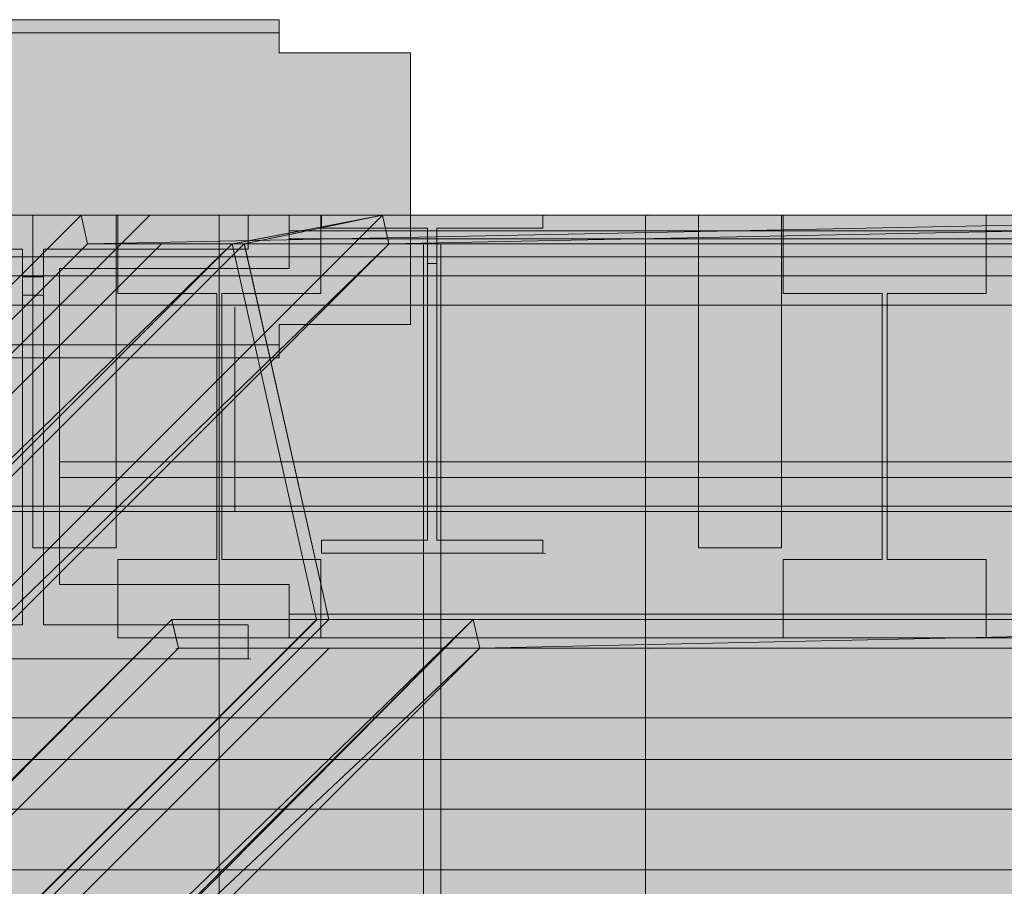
# Model space of a CAD drawing. Header units: millimetres. Extents: x -1685 to 35654, y -5139 to 9805.
# Tile 30 of 79: x 3545 to 4137, y 6076 to 6596. Entities that reach past the tile are written whole.
import ezdxf

# ---------------------------------------------------------------- set-up
doc = ezdxf.new("R2010")
doc.units = ezdxf.units.MM
doc.linetypes.add('DASHED', pattern=[1.524, 1.27, -0.254])
for name, color, linetype in [('FILL-C_8B9DC1', 7, 'Continuous'), ('FILL-C_94A7CD', 7, 'Continuous'), ('FILL-C_95A8CE', 7, 'Continuous'), ('FILL-C_9CB0D8', 7, 'Continuous'), ('FILL-C_9EB2DB', 7, 'Continuous'), ('FILL-EPS', 7, 'Continuous'), ('FILL-TIMBER', 7, 'Continuous'), ('LINE-C_2E8C94', 7, 'Continuous'), ('LINE-C_337880', 7, 'Continuous'), ('LINE-STEEL', 7, 'Continuous'), ('LINE-STEEL-DASH', 7, 'DASHED'), ('LINE-TIMBER_DK', 7, 'Continuous')]:
    doc.layers.add(name, color=color, linetype=linetype)

msp = doc.modelspace()

# ---------------------------------------------------------------- hatches: boundary and pattern name
at = {"layer": 'FILL-C_8B9DC1', "true_color": 0x8b9dc1}
h = msp.add_hatch(color=153, dxfattribs=at)
h.dxf.hatch_style = 1
h.paths.add_polyline_path([(766.12, 3663.23), (3581.91, 6479.03), (3763.09, 6478.97), (947.35, 3663.23)])
h = msp.add_hatch(color=153, dxfattribs=at)
h.dxf.hatch_style = 1
h.paths.add_polyline_path([(773.18, 3649.11), (3585.8, 6461.73), (3672.75, 6461.7)])
h = msp.add_hatch(color=153, dxfattribs=at)
h.dxf.hatch_style = 1
h.paths.add_polyline_path([(3672.75, 6461.7), (860.15, 3649.11), (773.18, 3649.11)])
h = msp.add_hatch(color=153, dxfattribs=at)
h.dxf.hatch_style = 1
h.paths.add_polyline_path([(867.44, 3649.11), (3680.03, 6461.7), (3766.98, 6461.67)])
h = msp.add_hatch(color=153, dxfattribs=at)
h.dxf.hatch_style = 1
h.paths.add_polyline_path([(3766.98, 6461.67), (954.41, 3649.11), (867.44, 3649.11)])
h = msp.add_hatch(color=153, dxfattribs=at)
h.dxf.hatch_style = 1
h.paths.add_polyline_path([(865.32, 3464.83), (3636.52, 6236.03), (3723.47, 6236), (952.3, 3464.83)])
h = msp.add_hatch(color=153, dxfattribs=at)
h.dxf.hatch_style = 1
h.paths.add_polyline_path([(959.58, 3464.83), (3730.75, 6236), (3817.7, 6235.97)])
h = msp.add_hatch(color=153, dxfattribs=at)
h.dxf.hatch_style = 1
h.paths.add_polyline_path([(3817.7, 6235.97), (1046.55, 3464.83), (959.58, 3464.83)])
h = msp.add_hatch(color=153, dxfattribs=at)
h.dxf.hatch_style = 1
h.paths.add_polyline_path([(872.38, 3450.7), (3640.41, 6218.73), (3821.59, 6218.67)])
h = msp.add_hatch(color=153, dxfattribs=at)
h.dxf.hatch_style = 1
h.paths.add_polyline_path([(872.38, 3450.7), (3821.59, 6218.67), (1053.62, 3450.7)])
at = {"layer": 'FILL-C_94A7CD', "true_color": 0x94a7cd}
h = msp.add_hatch(color=253, dxfattribs=at)
h.dxf.hatch_style = 1
h.paths.add_polyline_path([(3581.91, 6479.03), (3672.5, 6479), (3763.05, 6479), (3763.06, 6478.96), (3763.4, 6479.03), (3764.64, 6479.16), (3764.65, 6479.12), (3763.09, 6478.97), (3766.98, 6461.67), (3680.03, 6461.7), (3679.99, 6461.7), (3715.22, 6469.04), (3715.07, 6469.79), (3672.75, 6461.7), (3672.75, 6461.7), (3585.77, 6461.7), (3585.77, 6461.7), (3585.49, 6461.7), (3585.76, 6461.73), (3581.88, 6479), (3581.92, 6479)])
h = msp.add_hatch(color=253, dxfattribs=at)
h.dxf.hatch_style = 1
h.paths.add_polyline_path([(3672.71, 6461.7), (3679.73, 6463.04), (3763.05, 6479), (3680.03, 6461.71), (3730.75, 6236), (3723.47, 6236)])
h = msp.add_hatch(color=253, dxfattribs=at)
h.dxf.hatch_style = 1
h.paths.add_polyline_path([(3679.99, 6461.7), (3680.03, 6461.7), (3680.27, 6460.47), (3730.75, 6236), (3723.47, 6236), (3672.75, 6461.7)])
h = msp.add_hatch(color=253, dxfattribs=at)
h.dxf.hatch_style = 1
h.paths.add_polyline_path([(3636.52, 6236.03), (3730.71, 6236), (3730.75, 6236), (3817.69, 6236), (3817.88, 6236.02), (3817.91, 6236), (3818.01, 6236), (3817.7, 6235.97), (3821.59, 6218.67), (3731, 6218.7), (3640.42, 6218.7), (3640.42, 6218.7), (3640.41, 6218.73), (3638.82, 6218.58), (3640.41, 6218.73), (3639.15, 6224.33), (3636.52, 6236), (3636.53, 6236)])
at = {"layer": 'FILL-C_95A8CE', "true_color": 0x95a8ce}
h = msp.add_hatch(color=253, dxfattribs=at)
h.dxf.hatch_style = 1
h.paths.add_polyline_path([(766.12, 3663.23), (766.12, 3663.23), (3581.91, 6479.03), (3585.8, 6461.73), (3585.8, 6461.73), (773.18, 3649.11)])
h = msp.add_hatch(color=253, dxfattribs=at)
h.dxf.hatch_style = 1
h.paths.add_polyline_path([(947.35, 3663.23), (947.35, 3663.23), (3763.09, 6478.97), (3766.98, 6461.67), (954.41, 3649.11)])
h = msp.add_hatch(color=253, dxfattribs=at)
h.dxf.hatch_style = 1
h.paths.add_polyline_path([(4442.44, 6479), (3585.77, 6461.7), (3581.88, 6479)])
h = msp.add_hatch(color=253, dxfattribs=at)
h.dxf.hatch_style = 1
h.paths.add_polyline_path([(3585.77, 6461.7), (4442.44, 6479), (4442.44, 6461.7)])
h = msp.add_hatch(color=253, dxfattribs=at)
h.dxf.hatch_style = 1
h.paths.add_polyline_path([(3664.85, 3634.76), (3664.85, 6479), (3921.15, 6479), (3921.15, 3634.76)])
h = msp.add_hatch(color=253, dxfattribs=at)
h.dxf.hatch_style = 1
h.paths.add_polyline_path([(3763.05, 6479), (4623.56, 6479), (3766.94, 6461.7)])
h = msp.add_hatch(color=253, dxfattribs=at)
h.dxf.hatch_style = 1
h.paths.add_polyline_path([(3766.94, 6461.7), (4623.56, 6479), (4623.56, 6461.7)])
h = msp.add_hatch(color=253, dxfattribs=at)
h.dxf.hatch_style = 1
h.paths.add_polyline_path([(952.3, 3464.83), (860.15, 3649.11), (3672.75, 6461.7), (3723.47, 6236), (952.3, 3464.83)])
h = msp.add_hatch(color=253, dxfattribs=at)
h.dxf.hatch_style = 1
h.paths.add_polyline_path([(959.58, 3464.83), (867.44, 3649.11), (3680.03, 6461.7), (3730.75, 6236), (959.58, 3464.83)])
h = msp.add_hatch(color=253, dxfattribs=at)
h.dxf.hatch_style = 1
h.paths.add_polyline_path([(3664.85, 3622.53), (3664.85, 6461.7), (3787.85, 6461.7), (3787.85, 3622.53)])
h = msp.add_hatch(color=253, dxfattribs=at)
h.dxf.hatch_style = 1
h.paths.add_polyline_path([(3723.47, 6236), (3672.71, 6461.7), (4529.36, 6461.7), (4529.36, 6236)])
h = msp.add_hatch(color=253, dxfattribs=at)
h.dxf.hatch_style = 1
h.paths.add_polyline_path([(3730.75, 6236), (3679.99, 6461.7), (4536.64, 6461.7), (4536.64, 6236)])
h = msp.add_hatch(color=253, dxfattribs=at)
h.dxf.hatch_style = 1
h.paths.add_polyline_path([(3798.15, 3622.53), (3798.15, 6461.7), (3921.15, 6461.7), (3921.15, 3622.53)])
h = msp.add_hatch(color=253, dxfattribs=at)
h.dxf.hatch_style = 1
h.paths.add_polyline_path([(3636.52, 6236.03), (872.38, 3450.7), (865.32, 3464.83)])
h = msp.add_hatch(color=253, dxfattribs=at)
h.dxf.hatch_style = 1
h.paths.add_polyline_path([(872.38, 3450.7), (3636.52, 6236.03), (3640.41, 6218.73)])
h = msp.add_hatch(color=253, dxfattribs=at)
h.dxf.hatch_style = 1
h.paths.add_polyline_path([(1053.62, 3450.7), (1046.55, 3464.83), (3817.7, 6235.97)])
h = msp.add_hatch(color=253, dxfattribs=at)
h.dxf.hatch_style = 1
h.paths.add_polyline_path([(1053.62, 3450.7), (3817.7, 6235.97), (3821.59, 6218.67)])
h = msp.add_hatch(color=253, dxfattribs=at)
h.dxf.hatch_style = 1
h.paths.add_polyline_path([(3640.42, 6218.7), (3636.52, 6236), (4442.44, 6236), (4442.44, 6218.7)])
h = msp.add_hatch(color=253, dxfattribs=at)
h.dxf.hatch_style = 1
h.paths.add_polyline_path([(3664.85, 3462.93), (3664.85, 6236), (3787.85, 6236), (3787.85, 3462.93)])
h = msp.add_hatch(color=253, dxfattribs=at)
h.dxf.hatch_style = 1
h.paths.add_polyline_path([(3798.15, 3462.93), (3798.15, 6236), (3921.15, 6236), (3921.15, 3462.93)])
h = msp.add_hatch(color=253, dxfattribs=at)
h.dxf.hatch_style = 1
h.paths.add_polyline_path([(3817.69, 6236), (4623.56, 6236), (3821.58, 6218.7)])
h = msp.add_hatch(color=253, dxfattribs=at)
h.dxf.hatch_style = 1
h.paths.add_polyline_path([(3821.58, 6218.7), (4623.56, 6236), (4623.56, 6218.7)])
h = msp.add_hatch(color=253, dxfattribs=at)
h.dxf.hatch_style = 1
h.paths.add_polyline_path([(3664.85, 6218.7), (3921.15, 6218.7), (3921.15, 3450.7), (3664.85, 3450.7)])
at = {"layer": 'FILL-C_9CB0D8', "true_color": 0x9cb0d8}
h = msp.add_hatch(color=9, dxfattribs=at)
h.dxf.hatch_style = 1
h.paths.add_polyline_path([(3664.85, 6479), (3921.15, 6479), (3922.74, 6479.21), (3922.74, 6479.19), (3922.75, 6479.11), (3921.15, 6479), (3921.15, 6461.7), (3787.85, 6461.7), (3664.85, 6461.7)])
h = msp.add_hatch(color=9, dxfattribs=at)
h.dxf.hatch_style = 1
h.paths.add_polyline_path([(3787.85, 6236), (3787.85, 6461.7), (3798.15, 6461.7), (3798.15, 6236)])
h = msp.add_hatch(color=9, dxfattribs=at)
h.dxf.hatch_style = 1
h.paths.add_polyline_path([(3664.85, 6218.7), (3664.85, 6236), (3787.85, 6236), (3921.15, 6236), (3921.15, 6218.7), (3922.75, 6218.59), (3922.74, 6218.51), (3922.74, 6218.49), (3921.15, 6218.7)])
at = {"layer": 'FILL-C_9EB2DB', "true_color": 0x9eb2db}
h = msp.add_hatch(color=9, dxfattribs=at)
h.dxf.hatch_style = 1
h.paths.add_polyline_path([(505, 6596.5), (3701, 6596.5), (3701, 6588.7), (505, 6588.7)])
h = msp.add_hatch(color=9, dxfattribs=at)
h.dxf.hatch_style = 1
h.paths.add_polyline_path([(505, 6588.7), (505, 6596.5), (3701, 6596.5), (3701, 6588.7)])
h = msp.add_hatch(color=9, dxfattribs=at)
h.dxf.hatch_style = 1
h.paths.add_polyline_path([(426, 6576.5), (505, 6576.5), (505, 6588.7), (3701, 6588.7), (3701, 6576.5), (3780, 6576.5), (3780, 6413.3), (3701, 6413.3), (3701, 6401.1), (505, 6401.1), (505, 6413.3), (426, 6413.3)])
h = msp.add_hatch(color=9, dxfattribs=at)
h.dxf.hatch_style = 1
h.paths.add_polyline_path([(426, 6413.3), (426, 6576.5), (505, 6576.5), (505, 6588.7), (3701, 6588.7), (3701, 6576.5), (3780, 6576.5), (3780, 6413.3), (3701, 6413.3), (3701, 6401.1), (505, 6401.1), (505, 6413.3)])
h = msp.add_hatch(color=9, dxfattribs=at)
h.dxf.hatch_style = 1
h.paths.add_polyline_path([(791.17, 3622.53), (778.94, 3634.76), (3623.18, 6479), (3623.18, 6479), (3623.18, 6479), (7270, 6479), (7270, 6461.7), (3630.35, 6461.7), (791.17, 3622.53)])
h = msp.add_hatch(color=9, dxfattribs=at)
h.dxf.hatch_style = 1
h.paths.add_polyline_path([(778.94, 3634.76), (3623.18, 6479), (3623.18, 6479), (3623.18, 6479), (7270, 6479), (7270, 6461.7), (3630.35, 6461.7), (791.17, 3622.53)])
h = msp.add_hatch(color=9, dxfattribs=at)
h.dxf.hatch_style = 1
h.paths.add_polyline_path([(791.17, 3622.53), (778.94, 3634.76), (3623.18, 6479), (3623.18, 6479), (3623.18, 6479), (7270, 6479), (7270, 6461.7), (3630.35, 6461.7), (791.17, 3622.53)])
h = msp.add_hatch(color=9, dxfattribs=at)
h.dxf.hatch_style = 1
h.paths.add_polyline_path([(778.94, 3634.76), (3623.18, 6479), (3623.18, 6479), (3623.18, 6479), (7270, 6479), (7270, 6461.7), (3630.35, 6461.7), (791.17, 3622.53)])
h = msp.add_hatch(color=9, dxfattribs=at)
h.dxf.hatch_style = 1
h.paths.add_polyline_path([(1750, 6479), (11295, 6479), (11295, 6454), (1750, 6454)])
h = msp.add_hatch(color=9, dxfattribs=at)
h.dxf.hatch_style = 1
h.paths.add_polyline_path([(1750, 6454), (1750, 6479), (11295, 6479), (11295, 6454)])
h = msp.add_hatch(color=9, dxfattribs=at)
h.dxf.hatch_style = 1
h.paths.add_polyline_path([(1750, 6479), (11295, 6479), (11295, 6442.5), (1750, 6442.5)])
h = msp.add_hatch(color=9, dxfattribs=at)
h.dxf.hatch_style = 1
h.paths.add_polyline_path([(1750, 6442.5), (1750, 6479), (11295, 6479), (11295, 6442.5)])
h = msp.add_hatch(color=9, dxfattribs=at)
h.dxf.hatch_style = 1
h.paths.add_polyline_path([(3423.6, 6212.3), (3423.6, 6232.8), (3546.6, 6232.8), (3546.6, 6458.5), (3423.6, 6458.5), (3423.6, 6479), (3682.4, 6479), (3682.4, 6458.5), (3559.4, 6458.5), (3559.4, 6442), (3559.4, 6232.8), (3682.4, 6232.8), (3682.4, 6212.3)])
h = msp.add_hatch(color=9, dxfattribs=at)
h.dxf.hatch_style = 1
h.paths.add_polyline_path([(3423.6, 6212.3), (3423.6, 6232.8), (3546.6, 6232.8), (3546.6, 6431), (3546.6, 6458.5), (3423.6, 6458.5), (3423.6, 6479), (3682.4, 6479), (3682.4, 6458.5), (3559.4, 6458.5), (3559.4, 6232.8), (3682.4, 6232.8), (3682.4, 6212.3)])
h = msp.add_hatch(color=9, dxfattribs=at)
h.dxf.hatch_style = 1
h.paths.add_polyline_path([(3664.85, 6479), (3921.15, 6479), (3921.15, 6461.7), (3798.15, 6461.7), (3798.15, 6236), (3921.15, 6236), (3921.15, 6218.7), (3664.85, 6218.7), (3664.85, 6236), (3787.85, 6236), (3787.85, 6461.7), (3664.85, 6461.7)])
h = msp.add_hatch(color=9, dxfattribs=at)
h.dxf.hatch_style = 1
h.paths.add_polyline_path([(3682.4, 6479), (3683.98, 6479.24), (3683.99, 6479.22), (3683.99, 6479.22), (3684, 6479.13)])
h = msp.add_hatch(color=9, dxfattribs=at)
h.dxf.hatch_style = 1
h.paths.add_polyline_path([(3707, 6479), (8939, 6479), (8939, 6464.8), (3707, 6464.8)])
h = msp.add_hatch(color=9, dxfattribs=at)
h.dxf.hatch_style = 1
h.paths.add_polyline_path([(3707, 6464.8), (3707, 6479), (8939, 6479), (8939, 6464.8)])
h = msp.add_hatch(color=9, dxfattribs=at)
h.dxf.hatch_style = 1
h.paths.add_polyline_path([(3707, 6479), (8939, 6479), (8939, 6469.6), (3707, 6469.6)])
h = msp.add_hatch(color=9, dxfattribs=at)
h.dxf.hatch_style = 1
h.paths.add_polyline_path([(3707, 6469.6), (3707, 6479), (8939, 6479), (8939, 6469.6)])
h = msp.add_hatch(color=9, dxfattribs=at)
h.dxf.hatch_style = 1
h.paths.add_polyline_path([(3707, 6479), (8939, 6479), (8939, 6469.6), (3707, 6469.6)])
h = msp.add_hatch(color=9, dxfattribs=at)
h.dxf.hatch_style = 1
h.paths.add_polyline_path([(3707, 6469.6), (3707, 6479), (8939, 6479), (8939, 6469.6)])
h = msp.add_hatch(color=9, dxfattribs=at)
h.dxf.hatch_style = 1
h.paths.add_polyline_path([(3726.4, 6275.8), (3726.4, 6283.6), (3790.15, 6283.6), (3790.15, 6471.2), (3726.4, 6471.2), (3726.4, 6479), (3859.6, 6479), (3859.6, 6471.2), (3795.85, 6471.2), (3795.85, 6450), (3795.85, 6283.6), (3859.6, 6283.6), (3859.6, 6275.8)])
h = msp.add_hatch(color=9, dxfattribs=at)
h.dxf.hatch_style = 1
h.paths.add_polyline_path([(3726.4, 6275.8), (3726.4, 6283.6), (3790.15, 6283.6), (3790.15, 6450), (3790.15, 6471.2), (3726.4, 6471.2), (3726.4, 6479), (3859.6, 6479), (3859.6, 6471.2), (3795.85, 6471.2), (3795.85, 6283.6), (3859.6, 6283.6), (3859.6, 6275.8)])
h = msp.add_hatch(color=9, dxfattribs=at)
h.dxf.hatch_style = 1
h.paths.add_polyline_path([(3859.6, 6479), (3861.19, 6479.18), (3861.19, 6479.16), (3861.2, 6479.09)])
h = msp.add_hatch(color=9, dxfattribs=at)
h.dxf.hatch_style = 1
h.paths.add_polyline_path([(3921.15, 6479), (3922.74, 6479.21)])
h = msp.add_hatch(color=9, dxfattribs=at)
h.dxf.hatch_style = 1
h.paths.add_polyline_path([(3569, 6447), (3707, 6447), (3707, 6469.6), (8939, 6469.6), (8939, 6447), (9077, 6447), (9077, 6330.8), (8939, 6330.8), (3707, 6330.8), (3569, 6330.8)])
h = msp.add_hatch(color=9, dxfattribs=at)
h.dxf.hatch_style = 1
h.paths.add_polyline_path([(3569, 6330.8), (3569, 6447), (3707, 6447), (3707, 6469.6), (8939, 6469.6), (8939, 6447), (9077, 6447), (9077, 6330.8), (8939, 6330.8), (3707, 6330.8)])
h = msp.add_hatch(color=9, dxfattribs=at)
h.dxf.hatch_style = 1
h.paths.add_polyline_path([(3569, 6447), (3707, 6447), (3707, 6469.6), (8939, 6469.6), (8939, 6447), (9077, 6447), (9077, 6330.8), (8939, 6330.8), (3707, 6330.8), (3569, 6330.8)])
h = msp.add_hatch(color=9, dxfattribs=at)
h.dxf.hatch_style = 1
h.paths.add_polyline_path([(3569, 6330.8), (3569, 6447), (3707, 6447), (3707, 6469.6), (8939, 6469.6), (8939, 6447), (9077, 6447), (9077, 6330.8), (8939, 6330.8), (3707, 6330.8)])
h = msp.add_hatch(color=9, dxfattribs=at)
h.dxf.hatch_style = 1
h.paths.add_polyline_path([(3569, 6447), (3707, 6447), (3707, 6464.8), (8939, 6464.8), (8939, 6447), (9077, 6447), (9077, 6256.9), (8939, 6256.9), (8939, 6239.1), (3707, 6239.1), (3707, 6256.9), (3569, 6256.9)])
h = msp.add_hatch(color=9, dxfattribs=at)
h.dxf.hatch_style = 1
h.paths.add_polyline_path([(3569, 6256.9), (3569, 6447), (3707, 6447), (3707, 6464.8), (8939, 6464.8), (8939, 6447), (9077, 6447), (9077, 6256.9), (8939, 6256.9), (8939, 6239.1), (3707, 6239.1), (3707, 6256.9)])
h = msp.add_hatch(color=9, dxfattribs=at)
h.dxf.hatch_style = 1
h.paths.add_polyline_path([(950.77, 3462.93), (791.17, 3622.53), (3630.35, 6461.7), (7270, 6461.7), (7270, 6236), (3723.83, 6236), (950.77, 3462.93)])
h = msp.add_hatch(color=9, dxfattribs=at)
h.dxf.hatch_style = 1
h.paths.add_polyline_path([(950.77, 3462.93), (791.17, 3622.53), (3630.35, 6461.7), (7270, 6461.7), (7270, 6236), (3723.83, 6236), (950.77, 3462.93)])
h = msp.add_hatch(color=9, dxfattribs=at)
h.dxf.hatch_style = 1
h.paths.add_polyline_path([(950.77, 3462.93), (791.17, 3622.53), (3630.35, 6461.7), (7270, 6461.7), (7270, 6236), (3723.83, 6236), (950.77, 3462.93)])
h = msp.add_hatch(color=9, dxfattribs=at)
h.dxf.hatch_style = 1
h.paths.add_polyline_path([(950.77, 3462.93), (791.17, 3622.53), (3630.35, 6461.7), (7270, 6461.7), (7270, 6236), (3723.83, 6236), (950.77, 3462.93)])
h = msp.add_hatch(color=9, dxfattribs=at)
h.dxf.hatch_style = 1
h.paths.add_polyline_path([(1750, 6454), (11295, 6454), (11295, 6176.9), (1750, 6176.9)])
h = msp.add_hatch(color=9, dxfattribs=at)
h.dxf.hatch_style = 1
h.paths.add_polyline_path([(1750, 6176.9), (1750, 6454), (11295, 6454), (11295, 6176.9)])
h = msp.add_hatch(color=9, dxfattribs=at)
h.dxf.hatch_style = 1
h.paths.add_polyline_path([(3726.4, 6283.6), (3790.15, 6283.6), (3790.15, 6450), (3795.85, 6450), (3795.85, 6283.6), (3859.6, 6283.6), (3859.6, 6275.8), (3726.4, 6275.8)])
h = msp.add_hatch(color=9, dxfattribs=at)
h.dxf.hatch_style = 1
h.paths.add_polyline_path([(3726.4, 6275.8), (3726.4, 6283.6), (3790.15, 6283.6), (3790.15, 6450), (3795.85, 6450), (3795.85, 6283.6), (3859.6, 6283.6), (3859.6, 6275.8)])
h = msp.add_hatch(color=9, dxfattribs=at)
h.dxf.hatch_style = 1
h.paths.add_polyline_path([(1750, 6442.5), (11295, 6442.5), (11295, 6121.9), (1750, 6121.9)])
h = msp.add_hatch(color=9, dxfattribs=at)
h.dxf.hatch_style = 1
h.paths.add_polyline_path([(1750, 6121.9), (1750, 6442.5), (11295, 6442.5), (11295, 6121.9)])
h = msp.add_hatch(color=9, dxfattribs=at)
h.dxf.hatch_style = 1
h.paths.add_polyline_path([(3423.6, 6232.8), (3546.6, 6232.8), (3546.6, 6442), (3559.4, 6442), (3559.4, 6232.8), (3682.4, 6232.8), (3682.4, 6212.3), (3423.6, 6212.3)])
h = msp.add_hatch(color=9, dxfattribs=at)
h.dxf.hatch_style = 1
h.paths.add_polyline_path([(3423.6, 6212.3), (3423.6, 6232.8), (3546.6, 6232.8), (3546.6, 6431), (3559.4, 6431), (3559.4, 6232.8), (3682.4, 6232.8), (3682.4, 6212.3)])
h = msp.add_hatch(color=9, dxfattribs=at)
h.dxf.hatch_style = 1
h.paths.add_polyline_path([(505, 6401.1), (3701, 6401.1), (3701, 6393.3), (505, 6393.3)])
h = msp.add_hatch(color=9, dxfattribs=at)
h.dxf.hatch_style = 1
h.paths.add_polyline_path([(505, 6393.3), (505, 6401.1), (3701, 6401.1), (3701, 6393.3)])
h = msp.add_hatch(color=9, dxfattribs=at)
h.dxf.hatch_style = 1
h.paths.add_polyline_path([(3569, 6330.8), (8939, 6330.8), (9077, 6330.8), (9077, 6321.4), (3707, 6321.4), (3569, 6321.4)])
h = msp.add_hatch(color=9, dxfattribs=at)
h.dxf.hatch_style = 1
h.paths.add_polyline_path([(3569, 6321.4), (3569, 6330.8), (3707, 6330.8), (8939, 6330.8), (8939, 6330.8), (9077, 6330.8), (9077, 6321.4), (8939, 6321.4), (3707, 6321.4), (3707, 6321.4)])
h = msp.add_hatch(color=9, dxfattribs=at)
h.dxf.hatch_style = 1
h.paths.add_polyline_path([(3569, 6330.8), (8939, 6330.8), (9077, 6330.8), (9077, 6321.4), (3707, 6321.4), (3569, 6321.4)])
h = msp.add_hatch(color=9, dxfattribs=at)
h.dxf.hatch_style = 1
h.paths.add_polyline_path([(3569, 6321.4), (3569, 6330.8), (3707, 6330.8), (8939, 6330.8), (8939, 6330.8), (9077, 6330.8), (9077, 6321.4), (8939, 6321.4), (3707, 6321.4), (3707, 6321.4)])
h = msp.add_hatch(color=9, dxfattribs=at)
h.dxf.hatch_style = 1
h.paths.add_polyline_path([(3859.6, 6275.8), (3861.2, 6275.71), (3861.19, 6275.64), (3861.19, 6275.62)])
h = msp.add_hatch(color=9, dxfattribs=at)
h.dxf.hatch_style = 1
h.paths.add_polyline_path([(3859.6, 6275.8), (3861.2, 6275.71), (3861.19, 6275.64), (3861.19, 6275.62)])
h = msp.add_hatch(color=9, dxfattribs=at)
h.dxf.hatch_style = 1
h.paths.add_polyline_path([(3859.6, 6275.8), (3861.2, 6275.71), (3861.19, 6275.64), (3861.19, 6275.62)])
h = msp.add_hatch(color=9, dxfattribs=at)
h.dxf.hatch_style = 1
h.paths.add_polyline_path([(3707, 6239.1), (8939, 6239.1), (8939, 6224.9), (3707, 6224.9)])
h = msp.add_hatch(color=9, dxfattribs=at)
h.dxf.hatch_style = 1
h.paths.add_polyline_path([(3707, 6224.9), (3707, 6239.1), (8939, 6239.1), (8939, 6224.9)])
h = msp.add_hatch(color=9, dxfattribs=at)
h.dxf.hatch_style = 1
h.paths.add_polyline_path([(963, 3450.7), (950.77, 3462.93), (3723.83, 6236), (7270, 6236), (7270, 6218.7), (3731, 6218.7), (963, 3450.7)])
h = msp.add_hatch(color=9, dxfattribs=at)
h.dxf.hatch_style = 1
h.paths.add_polyline_path([(950.77, 3462.93), (3723.83, 6236), (7270, 6236), (7270, 6218.7), (3731, 6218.7), (963, 3450.7)])
h = msp.add_hatch(color=9, dxfattribs=at)
h.dxf.hatch_style = 1
h.paths.add_polyline_path([(963, 3450.7), (950.77, 3462.93), (3723.83, 6236), (7270, 6236), (7270, 6218.7), (3731, 6218.7), (963, 3450.7)])
h = msp.add_hatch(color=9, dxfattribs=at)
h.dxf.hatch_style = 1
h.paths.add_polyline_path([(950.77, 3462.93), (3723.83, 6236), (7270, 6236), (7270, 6218.7), (3731, 6218.7), (963, 3450.7)])
h = msp.add_hatch(color=9, dxfattribs=at)
h.dxf.hatch_style = 1
h.paths.add_polyline_path([(3921.15, 6218.7), (3922.75, 6218.59), (3922.74, 6218.51), (3922.74, 6218.49)])
h = msp.add_hatch(color=9, dxfattribs=at)
h.dxf.hatch_style = 1
h.paths.add_polyline_path([(3682.4, 6212.3), (3684, 6212.17), (3683.99, 6212.08), (3683.98, 6212.06)])
h = msp.add_hatch(color=9, dxfattribs=at)
h.dxf.hatch_style = 1
h.paths.add_polyline_path([(3682.4, 6212.3), (3684, 6212.17), (3683.99, 6212.08), (3683.99, 6212.08), (3683.98, 6212.06)])
h = msp.add_hatch(color=9, dxfattribs=at)
h.dxf.hatch_style = 1
h.paths.add_polyline_path([(3682.4, 6212.3), (3684, 6212.17), (3683.99, 6212.08), (3683.99, 6212.08), (3683.98, 6212.06)])
h = msp.add_hatch(color=9, dxfattribs=at)
h.dxf.hatch_style = 1
h.paths.add_polyline_path([(1750, 6176.9), (11295, 6176.9), (11295, 6151.9), (1750, 6151.9)])
h = msp.add_hatch(color=9, dxfattribs=at)
h.dxf.hatch_style = 1
h.paths.add_polyline_path([(1750, 6151.9), (1750, 6176.9), (11295, 6176.9), (11295, 6151.9)])
h = msp.add_hatch(color=9, dxfattribs=at)
h.dxf.hatch_style = 1
h.paths.add_polyline_path([(1750, 6121.9), (11295, 6121.9), (11295, 6085.4), (1750, 6085.4)])
h = msp.add_hatch(color=9, dxfattribs=at)
h.dxf.hatch_style = 1
h.paths.add_polyline_path([(1750, 6085.4), (1750, 6121.9), (11295, 6121.9), (11295, 6085.4)])
at = {"layer": 'FILL-EPS', "true_color": 0xccffff}
h = msp.add_hatch(color=7, dxfattribs=at)
h.dxf.hatch_style = 1
h.paths.add_polyline_path([(2008.77, 3557.6), (2008.77, 6425), (18634.77, 6425), (18634.77, 3557.6), (18636.37, 3557.51), (18636.37, 3557.51), (18636.37, 3557.5), (18636.37, 3557.5), (18635.2, 3557.57), (18634.77, 3557.6)])
h.paths.add_polyline_path([(8010.5, 4250), (8696, 4250), (8696, 5600.5), (8010.5, 5600.5)], flags=0)
h.paths.add_polyline_path([(5872.5, 4250), (6558, 4250), (6558, 5600.5), (5872.5, 5600.5)], flags=0)
h = msp.add_hatch(color=7, dxfattribs=at)
h.dxf.hatch_style = 1
h.paths.add_polyline_path([(2008.77, 6425), (18634.77, 6425), (18634.77, 3557.6), (2008.77, 3557.6)])
h.paths.add_polyline_path([(8010.5, 4250), (8696, 4250), (8696, 5600.5), (8010.5, 5600.5)], flags=0)
h.paths.add_polyline_path([(6558, 5600.5), (5872.5, 5600.5), (5872.5, 4250), (6558, 4250)], flags=0)
h = msp.add_hatch(color=7, dxfattribs=at)
h.dxf.hatch_style = 1
h.paths.add_polyline_path([(2008.77, 3200), (2008.77, 6425), (8898, 6425), (8898, 3423.73), (10718, 3423.73), (10718, 6425), (18634.77, 6425), (18634.77, 3200), (18635.18, 3199.99), (18634.77, 3200)])
h = msp.add_hatch(color=7, dxfattribs=at)
h.dxf.hatch_style = 1
h.paths.add_polyline_path([(2008.77, 6425), (8898, 6425), (8898, 3423.73), (10718, 3423.73), (10718, 6425), (18634.77, 6425), (18634.77, 3200), (2008.77, 3200)])
at = {"layer": 'FILL-TIMBER', "true_color": 0xedd6a8}
h = msp.add_hatch(color=41, dxfattribs=at)
h.dxf.hatch_style = 1
h.paths.add_polyline_path([(808, 6304), (808, 6479), (8898, 6479), (8898, 6304)])
h = msp.add_hatch(color=41, dxfattribs=at)
h.dxf.hatch_style = 1
h.paths.add_polyline_path([(808, 6479), (8898, 6479), (8898, 6304), (808, 6304)])
h = msp.add_hatch(color=41, dxfattribs=at)
h.dxf.hatch_style = 1
h.paths.add_polyline_path([(3553, 6279), (3553, 6479), (3603, 6479), (3603, 6279)])
h = msp.add_hatch(color=41, dxfattribs=at)
h.dxf.hatch_style = 1
h.paths.add_polyline_path([(3553, 6479), (3603, 6479), (3603, 6279), (3553, 6279)])
h = msp.add_hatch(color=41, dxfattribs=at)
h.dxf.hatch_style = 1
h.paths.add_polyline_path([(3604, 6225), (3604, 6272), (3663.5, 6272), (3663.5, 6432), (3604, 6432), (3604, 6479), (3726, 6479), (3726, 6432), (3666.5, 6432), (3666.5, 6272), (3726, 6272), (3726, 6225)])
h = msp.add_hatch(color=41, dxfattribs=at)
h.dxf.hatch_style = 1
h.paths.add_polyline_path([(3604, 6272), (3663.5, 6272), (3663.5, 6432), (3604, 6432), (3604, 6479), (3726, 6479), (3726, 6432), (3666.5, 6432), (3666.5, 6272), (3726, 6272), (3726, 6225), (3604, 6225)])
h = msp.add_hatch(color=41, dxfattribs=at)
h.dxf.hatch_style = 1
h.paths.add_polyline_path([(3604, 6225), (3604, 6272), (3663.5, 6272), (3663.5, 6432), (3604, 6432), (3604, 6479), (3726, 6479), (3726, 6432), (3666.5, 6432), (3666.5, 6272), (3726, 6272), (3726, 6225)])
h = msp.add_hatch(color=41, dxfattribs=at)
h.dxf.hatch_style = 1
h.paths.add_polyline_path([(3604, 6272), (3663.5, 6272), (3663.5, 6432), (3604, 6432), (3604, 6479), (3726, 6479), (3726, 6432), (3666.5, 6432), (3666.5, 6272), (3726, 6272), (3726, 6225), (3604, 6225)])
h = msp.add_hatch(color=41, dxfattribs=at)
h.dxf.hatch_style = 1
h.paths.add_polyline_path([(3953, 6279), (3953, 6479), (4003, 6479), (4003, 6279)])
h = msp.add_hatch(color=41, dxfattribs=at)
h.dxf.hatch_style = 1
h.paths.add_polyline_path([(3953, 6479), (4003, 6479), (4003, 6279), (3953, 6279)])
h = msp.add_hatch(color=41, dxfattribs=at)
h.dxf.hatch_style = 1
h.paths.add_polyline_path([(4004, 6225), (4004, 6272), (4063.5, 6272), (4063.5, 6432), (4004, 6432), (4004, 6479), (4126, 6479), (4126, 6432), (4066.5, 6432), (4066.5, 6272), (4126, 6272), (4126, 6225)])
h = msp.add_hatch(color=41, dxfattribs=at)
h.dxf.hatch_style = 1
h.paths.add_polyline_path([(4004, 6272), (4063.5, 6272), (4063.5, 6432), (4004, 6432), (4004, 6479), (4126, 6479), (4126, 6432), (4066.5, 6432), (4066.5, 6272), (4126, 6272), (4126, 6225), (4004, 6225)])
h = msp.add_hatch(color=41, dxfattribs=at)
h.dxf.hatch_style = 1
h.paths.add_polyline_path([(4004, 6225), (4004, 6272), (4063.5, 6272), (4063.5, 6432), (4004, 6432), (4004, 6479), (4126, 6479), (4126, 6432), (4066.5, 6432), (4066.5, 6272), (4126, 6272), (4126, 6225)])
h = msp.add_hatch(color=41, dxfattribs=at)
h.dxf.hatch_style = 1
h.paths.add_polyline_path([(4004, 6272), (4063.5, 6272), (4063.5, 6432), (4004, 6432), (4004, 6479), (4126, 6479), (4126, 6432), (4066.5, 6432), (4066.5, 6272), (4126, 6272), (4126, 6225), (4004, 6225)])

# ---------------------------------------------------------------- linework, layer by layer
at = {"layer": 'LINE-C_2E8C94', "lineweight": 5}
for points in [[(2008.77, 3557.6), (2008.77, 6425), (18634.77, 6425), (18634.77, 3557.6), (18636.37, 3557.51), (18636.37, 3557.51), (18636.37, 3557.5), (18636.37, 3557.5), (18635.2, 3557.57), (18634.77, 3557.6)], [(2008.77, 6425), (18634.77, 6425), (18634.77, 3557.6), (2008.77, 3557.6)], [(2008.77, 3200), (2008.77, 3200), (2008.77, 6425), (8898, 6425), (8898, 3423.73), (10718, 3423.73), (10718, 6425), (18634.77, 6425), (18634.77, 3200), (18635.18, 3199.99), (18634.77, 3200), (2008.77, 3200)], [(2008.77, 6425), (8898, 6425), (8898, 3423.73), (10718, 3423.73), (10718, 6425), (18634.77, 6425), (18634.77, 3200), (2008.77, 3200)]]:
    msp.add_lwpolyline(points, close=True, dxfattribs=at)
at = {"layer": 'LINE-C_337880', "lineweight": 5}
for p, q in [((3674.42, 6300.8), (3674.42, 6424)), ((3674.42, 6300.8), (3674.42, 6424)), ((2745.12, 6300.8), (4777.12, 6300.8)), ((2745.12, 6300.8), (4777.12, 6300.8)), ((3268.02, 6300.8), (3674.42, 6300.8)), ((3268.02, 6300.8), (3674.42, 6300.8)), ((3674.42, 6300.8), (5706.42, 6300.8)), ((3674.42, 6300.8), (5706.42, 6300.8))]:
    msp.add_line(p, q, dxfattribs=at)
at = {"layer": 'LINE-STEEL', "lineweight": 5}
for points in [[(505, 6596.5), (3701, 6596.5), (3701, 6588.7), (505, 6588.7)], [(505, 6588.7), (505, 6596.5), (3701, 6596.5), (3701, 6588.7)], [(426, 6576.5), (426, 6576.5), (505, 6576.5), (505, 6588.7), (3701, 6588.7), (3701, 6576.5), (3780, 6576.5), (3780, 6413.3), (3701, 6413.3), (3701, 6401.1), (505, 6401.1), (505, 6413.3), (426, 6413.3)], [(426, 6413.3), (426, 6576.5), (505, 6576.5), (505, 6588.7), (3701, 6588.7), (3701, 6576.5), (3780, 6576.5), (3780, 6413.3), (3701, 6413.3), (3701, 6401.1), (505, 6401.1), (505, 6413.3), (426, 6413.3)], [(766.12, 3663.23), (3581.91, 6479.03), (3763.09, 6478.97), (3763.09, 6478.97), (3763.09, 6478.97), (3763.09, 6478.97), (947.35, 3663.23)], [(766.12, 3663.23), (766.12, 3663.23), (3581.91, 6479.03), (3585.8, 6461.73), (3585.8, 6461.73), (3585.8, 6461.73), (773.18, 3649.11)], [(791.17, 3622.53), (778.94, 3634.76), (3623.18, 6479), (3623.18, 6479), (3623.18, 6479), (3623.18, 6479), (7270, 6479), (7270, 6479), (7270, 6461.7), (3630.35, 6461.7), (791.17, 3622.53), (791.17, 3622.53), (791.17, 3622.53)], [(778.94, 3634.76), (3623.18, 6479), (3623.18, 6479), (3623.18, 6479), (3623.18, 6479), (7270, 6479), (7270, 6479), (7270, 6461.7), (3630.35, 6461.7), (791.17, 3622.53), (791.17, 3622.53), (791.17, 3622.53), (791.17, 3622.53)], [(791.17, 3622.53), (778.94, 3634.76), (3623.18, 6479), (3623.18, 6479), (3623.18, 6479), (3623.18, 6479), (7270, 6479), (7270, 6479), (7270, 6461.7), (3630.35, 6461.7), (791.17, 3622.53), (791.17, 3622.53), (791.17, 3622.53)], [(778.94, 3634.76), (3623.18, 6479), (3623.18, 6479), (3623.18, 6479), (3623.18, 6479), (7270, 6479), (7270, 6479), (7270, 6461.7), (3630.35, 6461.7), (791.17, 3622.53), (791.17, 3622.53), (791.17, 3622.53), (791.17, 3622.53)], [(947.35, 3663.23), (947.35, 3663.23), (3763.09, 6478.97), (3766.98, 6461.67), (954.41, 3649.11)], [(1750, 6479), (11295, 6479), (11295, 6454), (1750, 6454)], [(1750, 6454), (1750, 6479), (11295, 6479), (11295, 6454)], [(1750, 6479), (11295, 6479), (11295, 6442.5), (1750, 6442.5)], [(1750, 6442.5), (1750, 6479), (11295, 6479), (11295, 6442.5)], [(3423.6, 6212.3), (3423.6, 6232.8), (3546.6, 6232.8), (3546.6, 6458.5), (3423.6, 6458.5), (3423.6, 6479), (3682.4, 6479), (3682.4, 6458.5), (3559.4, 6458.5), (3559.4, 6442), (3559.4, 6232.8), (3682.4, 6232.8), (3682.4, 6212.3)], [(3423.6, 6212.3), (3423.6, 6232.8), (3546.6, 6232.8), (3546.6, 6431), (3546.6, 6458.5), (3423.6, 6458.5), (3423.6, 6479), (3682.4, 6479), (3682.4, 6458.5), (3559.4, 6458.5), (3559.4, 6232.8), (3682.4, 6232.8), (3682.4, 6212.3)], [(3581.91, 6479.03), (3672.5, 6479), (3763.05, 6479), (3763.06, 6478.96), (3763.4, 6479.03), (3764.64, 6479.16), (3764.65, 6479.12), (3763.09, 6478.97), (3766.98, 6461.67), (3680.03, 6461.7), (3679.99, 6461.7), (3715.22, 6469.04), (3715.07, 6469.79), (3672.75, 6461.7), (3672.75, 6461.7), (3585.77, 6461.7), (3585.77, 6461.7), (3585.49, 6461.7), (3585.76, 6461.73), (3581.88, 6479), (3581.92, 6479)], [(4442.44, 6479), (3585.77, 6461.7), (3581.88, 6479)], [(3585.77, 6461.7), (4442.44, 6479), (4442.44, 6461.7)], [(3664.85, 6479), (3921.15, 6479), (3921.15, 6479), (3921.15, 6479), (3922.74, 6479.21), (3922.74, 6479.19), (3922.75, 6479.11), (3921.15, 6479), (3921.15, 6461.7), (3787.85, 6461.7), (3787.85, 6461.7), (3787.85, 6461.7), (3664.85, 6461.7), (3664.85, 6461.7)], [(3664.85, 6479), (3921.15, 6479), (3921.15, 6461.7), (3798.15, 6461.7), (3798.15, 6236), (3921.15, 6236), (3921.15, 6218.7), (3664.85, 6218.7), (3664.85, 6236), (3664.85, 6236), (3787.85, 6236), (3787.85, 6461.7), (3664.85, 6461.7)], [(3664.85, 3634.76), (3664.85, 3634.76), (3664.85, 6479), (3921.15, 6479), (3921.15, 6479), (3921.15, 3634.76)], [(3672.71, 6461.7), (3679.73, 6463.04), (3763.05, 6479), (3680.03, 6461.71), (3730.75, 6236), (3723.47, 6236), (3723.47, 6236), (3723.47, 6236), (3672.71, 6461.7)], [(3682.4, 6479), (3683.98, 6479.24), (3683.99, 6479.22), (3683.99, 6479.22), (3684, 6479.13)], [(3707, 6479), (8939, 6479), (8939, 6464.8), (3707, 6464.8)], [(3707, 6464.8), (3707, 6479), (8939, 6479), (8939, 6464.8)], [(3707, 6479), (8939, 6479), (8939, 6469.6), (3707, 6469.6)], [(3707, 6469.6), (3707, 6479), (8939, 6479), (8939, 6469.6)], [(3707, 6479), (8939, 6479), (8939, 6469.6), (3707, 6469.6)], [(3707, 6469.6), (3707, 6479), (8939, 6479), (8939, 6469.6)], [(3726.4, 6275.8), (3726.4, 6283.6), (3726.4, 6283.6), (3790.15, 6283.6), (3790.15, 6471.2), (3726.4, 6471.2), (3726.4, 6479), (3726.4, 6479), (3859.6, 6479), (3859.6, 6479), (3859.6, 6471.2), (3795.85, 6471.2), (3795.85, 6450), (3795.85, 6450), (3795.85, 6283.6), (3859.6, 6283.6), (3859.6, 6275.8), (3859.6, 6275.8), (3726.4, 6275.8)], [(3726.4, 6275.8), (3726.4, 6283.6), (3726.4, 6283.6), (3790.15, 6283.6), (3790.15, 6450), (3790.15, 6450), (3790.15, 6471.2), (3726.4, 6471.2), (3726.4, 6471.2), (3726.4, 6479), (3859.6, 6479), (3859.6, 6479), (3859.6, 6471.2), (3795.85, 6471.2), (3795.85, 6283.6), (3859.6, 6283.6), (3859.6, 6275.8), (3859.6, 6275.8), (3726.4, 6275.8)], [(3763.05, 6479), (4623.56, 6479), (3766.94, 6461.7)], [(3766.94, 6461.7), (4623.56, 6479), (4623.56, 6461.7)], [(3859.6, 6479), (3861.19, 6479.18), (3861.19, 6479.16), (3861.2, 6479.09)], [(3921.15, 6479), (3922.74, 6479.21), (3922.74, 6479.21)], [(3569, 6447), (3569, 6447), (3707, 6447), (3707, 6469.6), (3707, 6469.6), (3707, 6469.6), (3707, 6469.6), (8939, 6469.6), (8939, 6447), (9077, 6447), (9077, 6330.8), (8939, 6330.8), (8939, 6330.8), (3707, 6330.8), (3707, 6330.8), (3569, 6330.8)], [(3569, 6330.8), (3569, 6447), (3707, 6447), (3707, 6469.6), (8939, 6469.6), (8939, 6469.6), (8939, 6469.6), (8939, 6469.6), (8939, 6447), (9077, 6447), (9077, 6330.8), (8939, 6330.8), (3707, 6330.8), (3707, 6330.8), (3569, 6330.8)], [(3569, 6447), (3569, 6447), (3707, 6447), (3707, 6469.6), (3707, 6469.6), (3707, 6469.6), (3707, 6469.6), (8939, 6469.6), (8939, 6447), (9077, 6447), (9077, 6330.8), (8939, 6330.8), (8939, 6330.8), (3707, 6330.8), (3707, 6330.8), (3569, 6330.8)], [(3569, 6330.8), (3569, 6447), (3707, 6447), (3707, 6469.6), (8939, 6469.6), (8939, 6469.6), (8939, 6469.6), (8939, 6469.6), (8939, 6447), (9077, 6447), (9077, 6330.8), (8939, 6330.8), (3707, 6330.8), (3707, 6330.8), (3569, 6330.8)], [(3569, 6447), (3569, 6447), (3707, 6447), (3707, 6464.8), (8939, 6464.8), (8939, 6447), (9077, 6447), (9077, 6256.9), (9077, 6256.9), (8939, 6256.9), (8939, 6239.1), (3707, 6239.1), (3707, 6256.9), (3569, 6256.9), (3569, 6447)], [(3569, 6256.9), (3569, 6256.9), (3569, 6447), (3707, 6447), (3707, 6464.8), (8939, 6464.8), (8939, 6447), (9077, 6447), (9077, 6447), (9077, 6256.9), (8939, 6256.9), (8939, 6239.1), (3707, 6239.1), (3707, 6256.9), (3569, 6256.9)], [(773.18, 3649.11), (3585.8, 6461.73), (3672.75, 6461.7)], [(3672.75, 6461.7), (860.15, 3649.11), (773.18, 3649.11)], [(950.77, 3462.93), (950.77, 3462.93), (791.17, 3622.53), (3630.35, 6461.7), (3630.35, 6461.7), (3630.35, 6461.7), (7270, 6461.7), (7270, 6461.7), (7270, 6461.7), (7270, 6236), (3723.83, 6236), (950.77, 3462.93), (950.77, 3462.93)], [(950.77, 3462.93), (950.77, 3462.93), (791.17, 3622.53), (3630.35, 6461.7), (3630.35, 6461.7), (3630.35, 6461.7), (7270, 6461.7), (7270, 6461.7), (7270, 6461.7), (7270, 6236), (3723.83, 6236), (950.77, 3462.93), (950.77, 3462.93)], [(950.77, 3462.93), (950.77, 3462.93), (791.17, 3622.53), (3630.35, 6461.7), (3630.35, 6461.7), (3630.35, 6461.7), (7270, 6461.7), (7270, 6461.7), (7270, 6461.7), (7270, 6236), (3723.83, 6236), (950.77, 3462.93), (950.77, 3462.93)], [(950.77, 3462.93), (950.77, 3462.93), (791.17, 3622.53), (3630.35, 6461.7), (3630.35, 6461.7), (3630.35, 6461.7), (7270, 6461.7), (7270, 6461.7), (7270, 6461.7), (7270, 6236), (3723.83, 6236), (950.77, 3462.93), (950.77, 3462.93)], [(952.3, 3464.83), (952.3, 3464.83), (860.15, 3649.11), (3672.75, 6461.7), (3672.75, 6461.7), (3672.75, 6461.7), (3672.75, 6461.7), (3723.47, 6236), (952.3, 3464.83), (952.3, 3464.83)], [(959.58, 3464.83), (867.44, 3649.11), (3680.03, 6461.7), (3680.03, 6461.7), (3680.03, 6461.7), (3680.03, 6461.7), (3730.75, 6236), (959.58, 3464.83), (959.58, 3464.83)], [(867.44, 3649.11), (3680.03, 6461.7), (3766.98, 6461.67)], [(3766.98, 6461.67), (954.41, 3649.11), (867.44, 3649.11)], [(3664.85, 3622.53), (3664.85, 6461.7), (3787.85, 6461.7), (3787.85, 3622.53)], [(3723.47, 6236), (3672.71, 6461.7), (4529.36, 6461.7), (4529.36, 6236)], [(3679.99, 6461.7), (3680.03, 6461.7), (3680.27, 6460.47), (3730.75, 6236), (3723.47, 6236), (3672.75, 6461.7)], [(3730.75, 6236), (3679.99, 6461.7), (4536.64, 6461.7), (4536.64, 6236)], [(3787.85, 6236), (3787.85, 6236), (3787.85, 6461.7), (3787.85, 6461.7), (3798.15, 6461.7), (3798.15, 6461.7), (3798.15, 6236), (3798.15, 6236)], [(3798.15, 3622.53), (3798.15, 6461.7), (3921.15, 6461.7), (3921.15, 3622.53)], [(1750, 6454), (1750, 6454), (11295, 6454), (11295, 6176.9), (11295, 6176.9), (1750, 6176.9)], [(1750, 6176.9), (1750, 6454), (11295, 6454), (11295, 6454), (11295, 6176.9), (1750, 6176.9)], [(3726.4, 6283.6), (3726.4, 6283.6), (3790.15, 6283.6), (3790.15, 6450), (3795.85, 6450), (3795.85, 6283.6), (3859.6, 6283.6), (3859.6, 6275.8), (3859.6, 6275.8), (3859.6, 6275.8), (3726.4, 6275.8)], [(3726.4, 6275.8), (3726.4, 6283.6), (3790.15, 6283.6), (3790.15, 6450), (3795.85, 6450), (3795.85, 6283.6), (3859.6, 6283.6), (3859.6, 6275.8), (3859.6, 6275.8), (3726.4, 6275.8)], [(1750, 6442.5), (11295, 6442.5), (11295, 6121.9), (1750, 6121.9)], [(1750, 6121.9), (1750, 6442.5), (11295, 6442.5), (11295, 6121.9)], [(3423.6, 6232.8), (3423.6, 6232.8), (3546.6, 6232.8), (3546.6, 6442), (3546.6, 6442), (3559.4, 6442), (3559.4, 6232.8), (3682.4, 6232.8), (3682.4, 6212.3), (3682.4, 6212.3), (3423.6, 6212.3)], [(3423.6, 6212.3), (3423.6, 6232.8), (3546.6, 6232.8), (3546.6, 6431), (3559.4, 6431), (3559.4, 6232.8), (3682.4, 6232.8), (3682.4, 6212.3)], [(505, 6401.1), (3701, 6401.1), (3701, 6393.3), (505, 6393.3)], [(505, 6393.3), (505, 6401.1), (3701, 6401.1), (3701, 6393.3)], [(3569, 6330.8), (8939, 6330.8), (8939, 6330.8), (9077, 6330.8), (9077, 6321.4), (3707, 6321.4), (3707, 6321.4), (3569, 6321.4)], [(3569, 6321.4), (3569, 6330.8), (3707, 6330.8), (3707, 6330.8), (8939, 6330.8), (8939, 6330.8), (9077, 6330.8), (9077, 6321.4), (8939, 6321.4), (8939, 6321.4), (3707, 6321.4), (3707, 6321.4)], [(3569, 6330.8), (8939, 6330.8), (8939, 6330.8), (9077, 6330.8), (9077, 6321.4), (3707, 6321.4), (3707, 6321.4), (3569, 6321.4)], [(3569, 6321.4), (3569, 6330.8), (3707, 6330.8), (3707, 6330.8), (8939, 6330.8), (8939, 6330.8), (9077, 6330.8), (9077, 6321.4), (8939, 6321.4), (8939, 6321.4), (3707, 6321.4), (3707, 6321.4)], [(3859.6, 6275.8), (3861.2, 6275.71), (3861.19, 6275.64), (3861.19, 6275.62)], [(3859.6, 6275.8), (3861.2, 6275.71), (3861.19, 6275.64), (3861.19, 6275.62)], [(3859.6, 6275.8), (3861.2, 6275.71), (3861.19, 6275.64), (3861.19, 6275.62)], [(3707, 6239.1), (8939, 6239.1), (8939, 6224.9), (3707, 6224.9)], [(3707, 6224.9), (3707, 6239.1), (8939, 6239.1), (8939, 6224.9)], [(3636.52, 6236.03), (872.38, 3450.7), (865.32, 3464.83)], [(865.32, 3464.83), (865.32, 3464.83), (3636.52, 6236.03), (3723.47, 6236), (3723.47, 6236), (952.3, 3464.83), (865.32, 3464.83)], [(872.38, 3450.7), (3636.52, 6236.03), (3640.41, 6218.73)], [(963, 3450.7), (950.77, 3462.93), (3723.83, 6236), (7270, 6236), (7270, 6236), (7270, 6218.7), (3731, 6218.7), (963, 3450.7), (963, 3450.7), (963, 3450.7)], [(950.77, 3462.93), (3723.83, 6236), (7270, 6236), (7270, 6236), (7270, 6218.7), (3731, 6218.7), (963, 3450.7), (963, 3450.7), (963, 3450.7), (963, 3450.7)], [(963, 3450.7), (950.77, 3462.93), (3723.83, 6236), (7270, 6236), (7270, 6236), (7270, 6218.7), (3731, 6218.7), (963, 3450.7), (963, 3450.7), (963, 3450.7)], [(950.77, 3462.93), (3723.83, 6236), (7270, 6236), (7270, 6236), (7270, 6218.7), (3731, 6218.7), (963, 3450.7), (963, 3450.7), (963, 3450.7), (963, 3450.7)], [(959.58, 3464.83), (3730.75, 6236), (3817.7, 6235.97)], [(3817.7, 6235.97), (1046.55, 3464.83), (959.58, 3464.83)], [(1053.62, 3450.7), (1046.55, 3464.83), (3817.7, 6235.97)], [(1053.62, 3450.7), (3817.7, 6235.97), (3821.59, 6218.67)], [(3636.52, 6236.03), (3730.71, 6236), (3730.75, 6236), (3817.69, 6236), (3817.88, 6236.02), (3817.91, 6236), (3818.01, 6236), (3817.7, 6235.97), (3821.59, 6218.67), (3731, 6218.7), (3640.42, 6218.7), (3640.42, 6218.7), (3640.41, 6218.73), (3638.82, 6218.58), (3640.41, 6218.73), (3639.15, 6224.33), (3636.52, 6236), (3636.53, 6236)], [(3640.42, 6218.7), (3636.52, 6236), (4442.44, 6236), (4442.44, 6218.7), (3640.42, 6218.7)], [(3664.85, 6218.7), (3664.85, 6236), (3664.85, 6236), (3787.85, 6236), (3787.85, 6236), (3787.85, 6236), (3921.15, 6236), (3921.15, 6218.7), (3922.75, 6218.59), (3922.74, 6218.51), (3922.74, 6218.49), (3921.15, 6218.7), (3921.15, 6218.7), (3921.15, 6218.7)], [(3664.85, 3462.93), (3664.85, 3462.93), (3664.85, 3462.93), (3664.85, 6236), (3787.85, 6236), (3787.85, 6236), (3787.85, 3462.93), (3664.85, 3462.93)], [(3798.15, 3462.93), (3798.15, 3462.93), (3798.15, 3462.93), (3798.15, 6236), (3921.15, 6236), (3921.15, 6236), (3921.15, 3462.93), (3798.15, 3462.93)], [(3817.69, 6236), (4623.56, 6236), (3821.58, 6218.7)], [(3821.58, 6218.7), (4623.56, 6236), (4623.56, 6218.7)], [(872.38, 3450.7), (3640.41, 6218.73), (3821.59, 6218.67)], [(872.38, 3450.7), (3821.59, 6218.67), (1053.62, 3450.7)], [(3664.85, 6218.7), (3921.15, 6218.7), (3921.15, 3450.7), (3921.15, 3450.7), (3664.85, 3450.7), (3664.85, 6218.7)], [(3921.15, 6218.7), (3921.15, 6218.7), (3922.75, 6218.59), (3922.74, 6218.51), (3922.74, 6218.49)], [(3682.4, 6212.3), (3684, 6212.17), (3683.99, 6212.08), (3683.98, 6212.06)], [(3682.4, 6212.3), (3684, 6212.17), (3683.99, 6212.08), (3683.99, 6212.08), (3683.98, 6212.06)], [(3682.4, 6212.3), (3684, 6212.17), (3683.99, 6212.08), (3683.99, 6212.08), (3683.98, 6212.06)], [(1750, 6176.9), (11295, 6176.9), (11295, 6151.9), (1750, 6151.9)], [(1750, 6151.9), (1750, 6176.9), (11295, 6176.9), (11295, 6151.9)], [(1750, 6121.9), (11295, 6121.9), (11295, 6085.4), (1750, 6085.4)], [(1750, 6085.4), (1750, 6121.9), (11295, 6121.9), (11295, 6085.4)]]:
    msp.add_lwpolyline(points, close=True, dxfattribs=at)
at = {"layer": 'LINE-STEEL-DASH', "lineweight": 5}
for points in [[(3470.15, 6596.5), (3701, 6596.5), (3701, 6588.7), (3701, 6576.5), (3780, 6576.5), (3780, 6479), (3859.6, 6479), (3859.6, 6479), (3921.15, 6479), (3921.15, 6479), (3921.15, 6479), (3922.74, 6479.21), (3922.74, 6479.21), (3922.74, 6479.19), (3922.75, 6479.11), (3921.15, 6479), (4442.44, 6479), (4442.44, 6479), (4623.56, 6479), (4623.56, 6479), (4683.85, 6479)], [(4683.85, 6085.4), (3921.15, 6085.4), (3921.15, 3634.76)]]:
    msp.add_lwpolyline(points, dxfattribs=at)
msp.add_lwpolyline([(3861.19, 6479.18), (3861.19, 6479.16), (3861.2, 6479.09), (3859.6, 6479)], close=True, dxfattribs=at)
at = {"layer": 'LINE-TIMBER_DK', "lineweight": 5}
for points in [[(808, 6304), (808, 6479), (8898, 6479), (8898, 6479), (8898, 6304), (808, 6304)], [(808, 6479), (808, 6479), (8898, 6479), (8898, 6304), (8898, 6304), (808, 6304)], [(3553, 6279), (3553, 6479), (3603, 6479), (3603, 6279)], [(3553, 6479), (3603, 6479), (3603, 6279), (3553, 6279)], [(3604, 6225), (3604, 6225), (3604, 6272), (3663.5, 6272), (3663.5, 6432), (3604, 6432), (3604, 6432), (3604, 6432), (3604, 6479), (3726, 6479), (3726, 6479), (3726, 6479), (3726, 6432), (3666.5, 6432), (3666.5, 6272), (3726, 6272), (3726, 6272), (3726, 6272), (3726, 6225), (3604, 6225)], [(3604, 6272), (3604, 6272), (3663.5, 6272), (3663.5, 6432), (3604, 6432), (3604, 6479), (3604, 6479), (3604, 6479), (3726, 6479), (3726, 6432), (3726, 6432), (3726, 6432), (3666.5, 6432), (3666.5, 6272), (3726, 6272), (3726, 6225), (3726, 6225), (3726, 6225), (3604, 6225), (3604, 6272)], [(3604, 6225), (3604, 6225), (3604, 6272), (3663.5, 6272), (3663.5, 6432), (3604, 6432), (3604, 6432), (3604, 6432), (3604, 6479), (3726, 6479), (3726, 6479), (3726, 6479), (3726, 6432), (3666.5, 6432), (3666.5, 6272), (3726, 6272), (3726, 6272), (3726, 6272), (3726, 6225), (3604, 6225)], [(3604, 6272), (3604, 6272), (3663.5, 6272), (3663.5, 6432), (3604, 6432), (3604, 6479), (3604, 6479), (3604, 6479), (3726, 6479), (3726, 6432), (3726, 6432), (3726, 6432), (3666.5, 6432), (3666.5, 6272), (3726, 6272), (3726, 6225), (3726, 6225), (3726, 6225), (3604, 6225), (3604, 6272)], [(3953, 6279), (3953, 6479), (4003, 6479), (4003, 6279)], [(3953, 6479), (4003, 6479), (4003, 6279), (3953, 6279)], [(4004, 6225), (4004, 6225), (4004, 6272), (4063.5, 6272), (4063.5, 6432), (4004, 6432), (4004, 6432), (4004, 6432), (4004, 6479), (4126, 6479), (4126, 6479), (4126, 6432), (4066.5, 6432), (4066.5, 6272), (4126, 6272), (4126, 6272), (4126, 6225), (4004, 6225)], [(4004, 6272), (4004, 6272), (4063.5, 6272), (4063.5, 6432), (4004, 6432), (4004, 6479), (4004, 6479), (4004, 6479), (4126, 6479), (4126, 6432), (4126, 6432), (4066.5, 6432), (4066.5, 6272), (4126, 6272), (4126, 6225), (4126, 6225), (4004, 6225), (4004, 6272)], [(4004, 6225), (4004, 6225), (4004, 6272), (4063.5, 6272), (4063.5, 6432), (4004, 6432), (4004, 6432), (4004, 6432), (4004, 6479), (4126, 6479), (4126, 6479), (4126, 6432), (4066.5, 6432), (4066.5, 6272), (4126, 6272), (4126, 6272), (4126, 6225), (4004, 6225)], [(4004, 6272), (4004, 6272), (4063.5, 6272), (4063.5, 6432), (4004, 6432), (4004, 6479), (4004, 6479), (4004, 6479), (4126, 6479), (4126, 6432), (4126, 6432), (4066.5, 6432), (4066.5, 6272), (4126, 6272), (4126, 6225), (4126, 6225), (4004, 6225), (4004, 6272)]]:
    msp.add_lwpolyline(points, close=True, dxfattribs=at)

doc.saveas('drawing.dxf')
